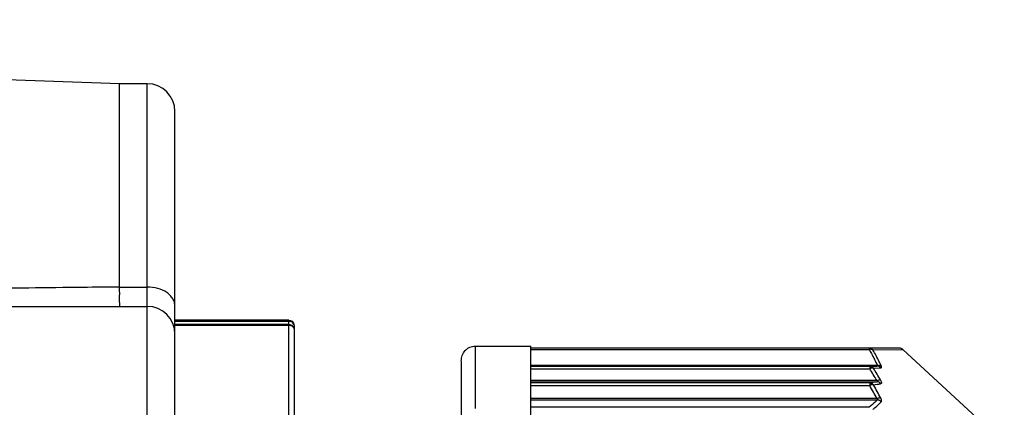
# Model space of a CAD drawing. Header units: millimetres. Extents: x 16 to 3344, y 34 to 2360.
# Tile 32 of 127: x 1267 to 1302, y 1551 to 1565. Entities that reach past the tile are written whole.
import ezdxf

# ---------------------------------------------------------------- set-up
doc = ezdxf.new("R2010")
doc.units = ezdxf.units.MM
doc.header["$LTSCALE"] = 185.02
doc.layers.add('BASE_ASM_PBL6', color=7, linetype='CONTINUOUS')
doc.layers.add('TOP_VIEW_VBL5', color=7, linetype='CONTINUOUS')

# ---------------------------------------------------------------- blocks, each defined once
blk = doc.blocks.new('BASE_ASM_PBL6', base_point=(1093.936, 1475.142))
at = {"layer": 'BASE_ASM_PBL6', "color": 7}
for p, q in [((1400.906, 1498.142), (1335.746, 1500.443)), ((1401.906, 1498.142), (1400.906, 1498.142)), ((1400.906, 1490.837), (1400.906, 1498.142)), ((1401.906, 1452.142), (1401.906, 1498.142)), ((1402.906, 1453.142), (1402.906, 1497.142)), ((1400.906, 1490.837), (1401.906, 1490.837)), ((1334.906, 1490.142), (1401.906, 1490.142)), ((1407.006, 1489.642), (1402.906, 1489.642)), ((1402.906, 1489.608), (1407.006, 1489.608)), ((1407.006, 1489.485), (1402.906, 1489.485)), ((1407.006, 1489.46), (1402.906, 1489.46)), ((1406.304, 1489.608), (1407.106, 1489.615)), ((1407.006, 1460.642), (1407.006, 1489.608)), ((1407.106, 1489.581), (1407.106, 1489.615)), ((1407.206, 1460.842), (1407.206, 1489.442)), ((1413.706, 1488.716), (1415.706, 1488.716)), ((1413.706, 1488.716), (1413.706, 1486.475)), ((1415.706, 1461.642), (1415.706, 1488.716)), ((1428.957, 1488.642), (1415.706, 1488.642)), ((1415.706, 1488.591), (1427.877, 1488.591)), ((1427.877, 1488.642), (1427.877, 1488.629)), ((1427.877, 1488.629), (1427.877, 1488.591)), ((1428.013, 1488.579), (1429.092, 1488.589)), ((1432.738, 1485.235), (1429.092, 1488.589)), ((1413.206, 1488.18), (1413.206, 1462.142)), ((1428.175, 1488.021), (1415.706, 1488.021)), ((1415.706, 1487.995), (1428.159, 1487.995)), ((1427.898, 1487.99), (1415.706, 1487.99)), ((1415.706, 1487.903), (1427.898, 1487.903)), ((1428.159, 1487.995), (1427.898, 1487.99)), ((1427.898, 1487.99), (1427.898, 1487.966)), ((1427.898, 1487.966), (1427.898, 1487.903)), ((1428.033, 1487.92), (1428.294, 1487.928)), ((1428.152, 1487.479), (1415.706, 1487.479)), ((1415.706, 1487.436), (1428.152, 1487.436)), ((1427.898, 1487.397), (1415.706, 1487.397)), ((1415.706, 1487.299), (1427.898, 1487.299)), ((1427.898, 1487.397), (1427.898, 1487.367)), ((1427.898, 1487.367), (1427.898, 1487.299)), ((1428.159, 1486.828), (1415.706, 1486.828)), ((1415.706, 1486.784), (1428.175, 1486.784)), ((1427.877, 1486.516), (1415.706, 1486.516))]:
    blk.add_line(p, q, dxfattribs=at)
blk.add_lwpolyline([(1429.092, 1488.589), (1429.088, 1488.593), (1429.074, 1488.604), (1429.059, 1488.614), (1429.043, 1488.622), (1429.026, 1488.629), (1429.008, 1488.635), (1428.991, 1488.639), (1428.973, 1488.641), (1428.957, 1488.642)], dxfattribs=at)
for centre, radius, start, end in [((1401.906, 1497.142), 1, 0, 90), ((1401.906, 1489.142), 1, 360, 90), ((1407.006, 1489.407), 0.2, 359.9254, 89.9265), ((1407.006, 1489.442), 0.2, 0.0031, 59.9974), ((1412.803, 1478.57), 17.747, 30.1351, 31.7292), ((1412.943, 1478.637), 17.717, 29.9961, 31.5992), ((1424.009, 1513.35), 26.243, 278.5217, 279.0825), ((1412.354, 1478.374), 17.924, 28.1435, 29.8649), ((1423.87, 1513.402), 26.411, 279.0688, 279.6268), ((1412.482, 1478.443), 17.907, 27.9937, 29.7246)]:
    blk.add_arc(centre, radius, start, end, dxfattribs=at)
for points, knots in [([(1400.906, 1490.837), (1400.471, 1490.832), (1399.385, 1490.821), (1397.654, 1490.8), (1396.358, 1490.783), (1395.713, 1490.774)], [0, 0, 0, 0, 0.25159, 0.627056, 1, 1, 1, 1]), ([(1400.906, 1490.837), (1400.906, 1490.81), (1400.905, 1490.757), (1400.906, 1490.657), (1400.906, 1490.545), (1400.905, 1490.426), (1400.905, 1490.339), (1400.906, 1490.28), (1400.907, 1490.244), (1400.907, 1490.214), (1400.908, 1490.188), (1400.908, 1490.169), (1400.908, 1490.156), (1400.907, 1490.149), (1400.907, 1490.145), (1400.907, 1490.144), (1400.907, 1490.142), (1400.906, 1490.142)], [0, 0, 0, 0, 0.117323, 0.228291, 0.42933, 0.601526, 0.744059, 0.80383, 0.855758, 0.899764, 0.935791, 0.963807, 0.983809, 0.990821, 0.995832, 0.998838, 1, 1, 1, 1]), ([(1402.906, 1490.154), (1402.906, 1490.199), (1402.893, 1490.291), (1402.834, 1490.422), (1402.739, 1490.54), (1402.565, 1490.682), (1402.284, 1490.805), (1402.035, 1490.837), (1401.906, 1490.837)], [0, 0, 0, 0, 0.101212, 0.206626, 0.319392, 0.441096, 0.709397, 1, 1, 1, 1]), ([(1407.206, 1489.287), (1407.206, 1489.313), (1407.196, 1489.365), (1407.151, 1489.431), (1407.085, 1489.475), (1407.032, 1489.485), (1407.006, 1489.485)], [0, 0, 0, 0, 0.248739, 0.498219, 0.748742, 1, 1, 1, 1]), ([(1407.206, 1489.287), (1407.206, 1489.31), (1407.195, 1489.357), (1407.15, 1489.414), (1407.083, 1489.452), (1407.032, 1489.46), (1407.006, 1489.46)], [0, 0, 0, 0, 0.233239, 0.476645, 0.733716, 1, 1, 1, 1]), ([(1413.206, 1488.18), (1413.206, 1488.248), (1413.23, 1488.384), (1413.319, 1488.532), (1413.42, 1488.623), (1413.536, 1488.693), (1413.639, 1488.716), (1413.706, 1488.716)], [0, 0, 0, 0, 0.249962, 0.499772, 0.625212, 0.750636, 1, 1, 1, 1]), ([(1427.951, 1488.597), (1427.945, 1488.598), (1427.921, 1488.599), (1427.896, 1488.596), (1427.877, 1488.591)], [0, 0, 0, 0, 0.239196, 1, 1, 1, 1]), ([(1427.877, 1488.591), (1427.904, 1488.544), (1428.008, 1488.357), (1428.106, 1488.166), (1428.175, 1488.021)], [0, 0, 0, 0, 0.251717, 1, 1, 1, 1]), ([(1427.929, 1488.623), (1427.931, 1488.623), (1427.938, 1488.625), (1427.946, 1488.626), (1427.952, 1488.626)], [0, 0, 0, 0, 0.27366, 1, 1, 1, 1]), ([(1427.951, 1488.597), (1427.95, 1488.6), (1427.943, 1488.609), (1427.935, 1488.617), (1427.929, 1488.623)], [0, 0, 0, 0, 0.262369, 1, 1, 1, 1]), ([(1428.013, 1488.579), (1428.008, 1488.582), (1427.989, 1488.591), (1427.968, 1488.596), (1427.951, 1488.597)], [0, 0, 0, 0, 0.235882, 1, 1, 1, 1]), ([(1428.31, 1488.005), (1428.287, 1488.054), (1428.193, 1488.248), (1428.092, 1488.438), (1428.013, 1488.579)], [0, 0, 0, 0, 0.248354, 1, 1, 1, 1]), ([(1427.898, 1487.966), (1427.903, 1487.966), (1427.92, 1487.966), (1427.937, 1487.963), (1427.949, 1487.96)], [0, 0, 0, 0, 0.277749, 1, 1, 1, 1]), ([(1427.972, 1487.924), (1427.966, 1487.923), (1427.941, 1487.918), (1427.916, 1487.91), (1427.898, 1487.903)], [0, 0, 0, 0, 0.233392, 1, 1, 1, 1]), ([(1427.949, 1487.96), (1427.951, 1487.962), (1427.958, 1487.967), (1427.966, 1487.97), (1427.972, 1487.971)], [0, 0, 0, 0, 0.294362, 1, 1, 1, 1]), ([(1427.972, 1487.924), (1427.971, 1487.927), (1427.965, 1487.94), (1427.956, 1487.952), (1427.949, 1487.96)], [0, 0, 0, 0, 0.268844, 1, 1, 1, 1]), ([(1427.972, 1487.971), (1427.978, 1487.968), (1428.001, 1487.955), (1428.021, 1487.936), (1428.033, 1487.92)], [0, 0, 0, 0, 0.246747, 1, 1, 1, 1]), ([(1428.033, 1487.92), (1428.029, 1487.922), (1428.009, 1487.926), (1427.988, 1487.926), (1427.972, 1487.924)], [0, 0, 0, 0, 0.221988, 1, 1, 1, 1]), ([(1428.175, 1488.021), (1428.177, 1488.019), (1428.182, 1488.016), (1428.187, 1488.011), (1428.189, 1488.005), (1428.187, 1488), (1428.182, 1487.998), (1428.172, 1487.996), (1428.164, 1487.995), (1428.159, 1487.995)], [0, 0, 0, 0, 0.161436, 0.293981, 0.391823, 0.473437, 0.572303, 0.69566, 1, 1, 1, 1]), ([(1428.294, 1487.928), (1428.278, 1487.948), (1428.237, 1487.983), (1428.184, 1487.995), (1428.159, 1487.995)], [0, 0, 0, 0, 0.508011, 1, 1, 1, 1]), ([(1428.175, 1488.021), (1428.187, 1488.023), (1428.233, 1488.03), (1428.281, 1488.022), (1428.31, 1488.005)], [0, 0, 0, 0, 0.273738, 1, 1, 1, 1]), ([(1428.294, 1487.928), (1428.301, 1487.928), (1428.315, 1487.93), (1428.326, 1487.95), (1428.323, 1487.977), (1428.315, 1487.995), (1428.31, 1488.005)], [0, 0, 0, 0, 0.206643, 0.391363, 0.643713, 1, 1, 1, 1]), ([(1428.152, 1487.479), (1428.175, 1487.489), (1428.22, 1487.501), (1428.267, 1487.501), (1428.287, 1487.494)], [0, 0, 0, 0, 0.556223, 1, 1, 1, 1]), ([(1427.898, 1487.397), (1427.917, 1487.396), (1427.943, 1487.39), (1427.967, 1487.379), (1427.972, 1487.376)], [0, 0, 0, 0, 0.745682, 1, 1, 1, 1]), ([(1427.898, 1487.367), (1427.903, 1487.367), (1427.92, 1487.367), (1427.937, 1487.364), (1427.949, 1487.361)], [0, 0, 0, 0, 0.277721, 1, 1, 1, 1]), ([(1427.972, 1487.321), (1427.966, 1487.32), (1427.941, 1487.315), (1427.916, 1487.307), (1427.898, 1487.299)], [0, 0, 0, 0, 0.233808, 1, 1, 1, 1]), ([(1427.949, 1487.361), (1427.951, 1487.363), (1427.959, 1487.368), (1427.966, 1487.373), (1427.972, 1487.376)], [0, 0, 0, 0, 0.293506, 1, 1, 1, 1]), ([(1427.972, 1487.321), (1427.971, 1487.325), (1427.964, 1487.339), (1427.956, 1487.352), (1427.949, 1487.361)], [0, 0, 0, 0, 0.267494, 1, 1, 1, 1]), ([(1427.972, 1487.376), (1427.978, 1487.372), (1428.001, 1487.358), (1428.021, 1487.338), (1428.033, 1487.322)], [0, 0, 0, 0, 0.246191, 1, 1, 1, 1]), ([(1428.033, 1487.322), (1428.029, 1487.323), (1428.009, 1487.326), (1427.988, 1487.324), (1427.972, 1487.321)], [0, 0, 0, 0, 0.219792, 1, 1, 1, 1]), ([(1428.152, 1487.479), (1428.159, 1487.475), (1428.169, 1487.468), (1428.18, 1487.458), (1428.186, 1487.45), (1428.181, 1487.442), (1428.172, 1487.439), (1428.163, 1487.437), (1428.155, 1487.436), (1428.152, 1487.436)], [0, 0, 0, 0, 0.311323, 0.445346, 0.547822, 0.629854, 0.735916, 0.862754, 1, 1, 1, 1]), ([(1428.287, 1487.363), (1428.271, 1487.385), (1428.23, 1487.42), (1428.177, 1487.435), (1428.152, 1487.436)], [0, 0, 0, 0, 0.510518, 1, 1, 1, 1]), ([(1428.287, 1487.494), (1428.296, 1487.479), (1428.308, 1487.455), (1428.318, 1487.424), (1428.321, 1487.4), (1428.316, 1487.378), (1428.301, 1487.366), (1428.292, 1487.364), (1428.287, 1487.363)], [0, 0, 0, 0, 0.358886, 0.507326, 0.633105, 0.821615, 0.906471, 1, 1, 1, 1]), ([(1428.294, 1486.848), (1428.274, 1486.852), (1428.227, 1486.851), (1428.183, 1486.838), (1428.159, 1486.828)], [0, 0, 0, 0, 0.443105, 1, 1, 1, 1]), ([(1428.159, 1486.828), (1428.164, 1486.825), (1428.173, 1486.819), (1428.182, 1486.811), (1428.187, 1486.804), (1428.189, 1486.797), (1428.186, 1486.788), (1428.179, 1486.785), (1428.175, 1486.784)], [0, 0, 0, 0, 0.314157, 0.46003, 0.589118, 0.694437, 0.786926, 1, 1, 1, 1]), ([(1428.31, 1486.714), (1428.316, 1486.72), (1428.325, 1486.738), (1428.324, 1486.77), (1428.314, 1486.808), (1428.302, 1486.834), (1428.294, 1486.848)], [0, 0, 0, 0, 0.174872, 0.393867, 0.670733, 1, 1, 1, 1]), ([(1428.175, 1486.784), (1428.152, 1486.761), (1428.056, 1486.669), (1427.955, 1486.58), (1427.877, 1486.516)], [0, 0, 0, 0, 0.242911, 1, 1, 1, 1]), ([(1428.013, 1486.441), (1428.039, 1486.463), (1428.141, 1486.551), (1428.24, 1486.643), (1428.31, 1486.714)], [0, 0, 0, 0, 0.256975, 1, 1, 1, 1]), ([(1428.31, 1486.714), (1428.293, 1486.734), (1428.251, 1486.766), (1428.2, 1486.781), (1428.175, 1486.784)], [0, 0, 0, 0, 0.505742, 1, 1, 1, 1])]:
    blk.add_open_spline(points, degree=3, knots=knots, dxfattribs=at)
for points in [[(1407.006, 1489.642), (1407.041, 1489.642), (1407.076, 1489.633), (1407.106, 1489.615)], [(1427.952, 1488.625), (1427.929, 1488.636), (1427.903, 1488.642), (1427.877, 1488.642)], [(1427.877, 1488.629), (1427.895, 1488.629), (1427.912, 1488.627), (1427.929, 1488.623)], [(1428.013, 1488.579), (1427.996, 1488.599), (1427.975, 1488.614), (1427.952, 1488.625)], [(1427.898, 1487.99), (1427.923, 1487.99), (1427.95, 1487.983), (1427.972, 1487.971)]]:
    blk.add_open_spline(points, degree=3, dxfattribs=at)
blk = doc.blocks.new('TOP_VIEW_VBL5', base_point=(1093.936, 1475.142))
at = {"layer": 'BASE_ASM_PBL6'}
blk.add_blockref('BASE_ASM_PBL6', (1093.936, 1475.142), dxfattribs=at)

msp = doc.modelspace()

# ---------------------------------------------------------------- block references
at = {"layer": 'TOP_VIEW_VBL5'}
msp.add_blockref('TOP_VIEW_VBL5', (963.529, 1540), dxfattribs=at)

doc.saveas('drawing.dxf')
